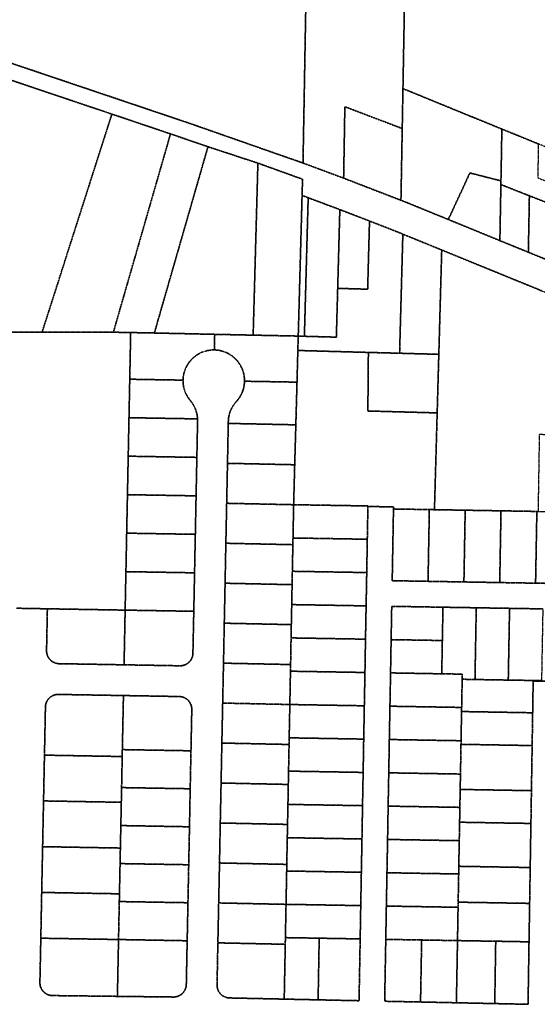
# Model space of a CAD drawing. Header units: feet. Extents: x 0 to 1411532, y 4 to 648360.
# Tile 31 of 69: x 1387050 to 1388061, y 445332 to 447254. Entities that reach past the tile are written whole.
import ezdxf

# ---------------------------------------------------------------- set-up
doc = ezdxf.new("R2010")
doc.units = ezdxf.units.FT
doc.header["$MEASUREMENT"] = 0
doc.linetypes.add('DASHED2', pattern=[0.375, 0.25, -0.125])
doc.layers.add('vanwert_121013_d_joined', color=247, linetype='DASHED2')

msp = doc.modelspace()

# ---------------------------------------------------------------- linework, layer by layer
at = {"layer": 'vanwert_121013_d_joined'}
for points in [[(1387603.2, 446974.1), (1387379, 447052.5), (1387017.5, 447174.4), (1386815.1, 447243.8), (1386310.9, 447418.8), (1386301.3, 447421.7), (1386318.5, 448380), (1386565.3, 448252.5), (1387032.4, 448011.2), (1387232.2, 447908.1), (1387616.3, 447709.2), (1387605.7, 447114.1), (1387603.2, 446974.1)], [(1387796.9, 447041.4), (1387684.9, 447084), (1387682.5, 446944.6), (1387603.2, 446974.1), (1387605.7, 447114.1), (1387616.3, 447709.2), (1387763, 447633.3), (1387807.1, 447610.3), (1387798.3, 447119.3), (1387796.9, 447041.4)], [(1387798.3, 447119.3), (1387807.1, 447610.3), (1387999.8, 447509.9), (1388192.8, 447409.3), (1388184.8, 446961.5), (1388062.6, 447011.4), (1387991.4, 447040.4), (1387798.3, 447119.3)], [(1387230.1, 447069.6), (1387221.3, 447042.1), (1387189.3, 446942.2), (1387093.9, 446644.1), (1386956.1, 446644.3), (1386964.4, 447129.1), (1386964.9, 447158.9), (1387230.1, 447069.6)], [(1387798.3, 447119.3), (1387991.4, 447040.4), (1387990.2, 446971.7), (1387989.6, 446939.3), (1387929, 446954.8), (1387886.8, 446863.9), (1387809, 446895.7), (1387794.4, 446901.4), (1387796.9, 447041.4), (1387798.3, 447119.3)], [(1387682.5, 446944.6), (1387684.9, 447084), (1387796.9, 447041.4), (1387794.4, 446901.4), (1387682.5, 446944.6)], [(1387230.1, 447069.6), (1387344.5, 447031), (1387336.6, 447003.4), (1387233, 446643.9), (1387093.9, 446644.1), (1387189.3, 446942.2), (1387221.3, 447042.1), (1387230.1, 447069.6)], [(1388062.6, 447011.4), (1388061.4, 446945.4), (1388183.6, 446895.5), (1388182.9, 446855.9), (1388045.1, 446910.2), (1387989.5, 446932), (1387989.6, 446939.3), (1387990.2, 446971.7), (1387991.4, 447040.4), (1388062.6, 447011.4)], [(1387417.7, 447005.9), (1387409.9, 446978.8), (1387313, 446642.4), (1387266.8, 446643.3), (1387233, 446643.9), (1387336.6, 447003.4), (1387344.5, 447031), (1387417.7, 447005.9)], [(1387515.1, 446973.9), (1387514.3, 446942.4), (1387505.9, 446638.2), (1387430.8, 446639.8), (1387313, 446642.4), (1387409.9, 446978.8), (1387417.7, 447005.9), (1387515.1, 446973.9)], [(1387514.3, 446942.4), (1387515.1, 446973.9), (1387602.3, 446942.5), (1387601.4, 446910.8), (1387593.9, 446636.4), (1387505.9, 446638.2), (1387514.3, 446942.4)], [(1387989.6, 446939.3), (1387989.5, 446932), (1387987.5, 446822.7), (1387886.8, 446863.9), (1387929, 446954.8), (1387989.6, 446939.3)], [(1388045.1, 446910.2), (1388043.1, 446800), (1387987.5, 446822.7), (1387989.5, 446932), (1388045.1, 446910.2)], [(1387605.9, 446636), (1387593.9, 446636.4), (1387601.4, 446910.8), (1387613.3, 446906.4), (1387605.9, 446636)], [(1387605.9, 446636), (1387613.3, 446906.4), (1387675.1, 446883.2), (1387670.9, 446729.5), (1387668.3, 446634.3), (1387605.9, 446636)], [(1388045.1, 446910.2), (1388182.9, 446855.9), (1388180.9, 446743.7), (1388043.1, 446800), (1388045.1, 446910.2)], [(1387670.9, 446729.5), (1387675.1, 446883.2), (1387733, 446861), (1387729.4, 446727.9), (1387670.9, 446729.5)], [(1387593.9, 446636.4), (1387605.9, 446636), (1387668.3, 446634.3), (1387670.9, 446729.5), (1387729.4, 446727.9), (1387733, 446861), (1387786.6, 446840), (1387798.1, 446835.3), (1387792.5, 446630.9), (1387791.8, 446602.9), (1387730.8, 446604.5), (1387593.1, 446608.3), (1387593.9, 446636.4)], [(1387869.1, 446628.9), (1387868.3, 446600.8), (1387791.8, 446602.9), (1387792.5, 446630.9), (1387798.1, 446835.3), (1387874, 446804.4), (1387869.1, 446628.9)], [(1387869.1, 446628.9), (1387874, 446804.4), (1387985.1, 446759), (1388068.9, 446724.9), (1388152.3, 446690.9), (1388151.2, 446621.2), (1388150.8, 446593), (1388149.8, 446481.9), (1388149.4, 446441.9), (1388064.4, 446444.2), (1388062, 446294.2), (1388059.7, 446294.2), (1387989.7, 446295.4), (1387919.8, 446296.6), (1387859.8, 446297.6), (1387865.1, 446486.5), (1387868.3, 446600.8), (1387869.1, 446628.9)], [(1387369, 446550.4), (1387265, 446552.2), (1387266.8, 446643.3), (1387313, 446642.4), (1387430.8, 446639.8), (1387430.2, 446609.4), (1387428.1, 446609.4), (1387426, 446609.3), (1387423.9, 446609.2), (1387421.8, 446608.9), (1387419.7, 446608.6), (1387417.7, 446608.3), (1387415.6, 446607.9), (1387413.6, 446607.4), (1387411.6, 446606.8), (1387409.6, 446606.1), (1387407.6, 446605.4), (1387405.6, 446604.6), (1387403.7, 446603.8), (1387401.8, 446602.9), (1387400, 446601.9), (1387398.2, 446600.8), (1387396.4, 446599.7), (1387394.6, 446598.6), (1387392.9, 446597.3), (1387391.3, 446596), (1387389.7, 446594.7), (1387388.1, 446593.3), (1387386.6, 446591.8), (1387385.2, 446590.3), (1387383.7, 446588.8), (1387382.4, 446587.2), (1387381.1, 446585.5), (1387379.9, 446583.8), (1387378.7, 446582.1), (1387377.6, 446580.3), (1387376.5, 446578.5), (1387375.5, 446576.6), (1387374.6, 446574.8), (1387373.8, 446572.8), (1387373, 446570.9), (1387372.3, 446568.9), (1387371.6, 446566.9), (1387371, 446564.9), (1387370.5, 446562.9), (1387370.1, 446560.8), (1387369.7, 446558.8), (1387369.4, 446556.7), (1387369.2, 446554.6), (1387369.1, 446552.5), (1387369, 446550.4)], [(1387430.8, 446639.8), (1387505.9, 446638.2), (1387593.9, 446636.4), (1387593.1, 446608.3), (1387591.5, 446546.5), (1387489, 446548.3), (1387489, 446550.4), (1387488.9, 446552.5), (1387488.8, 446554.6), (1387488.5, 446556.7), (1387488.3, 446558.7), (1387487.9, 446560.8), (1387487.5, 446562.8), (1387486.9, 446564.9), (1387486.4, 446566.9), (1387485.7, 446568.9), (1387485, 446570.8), (1387484.2, 446572.8), (1387483.4, 446574.7), (1387482.5, 446576.6), (1387481.5, 446578.4), (1387480.4, 446580.2), (1387479.3, 446582), (1387478.2, 446583.7), (1387476.9, 446585.4), (1387475.7, 446587.1), (1387474.3, 446588.7), (1387472.9, 446590.2), (1387471.5, 446591.7), (1387470, 446593.2), (1387468.4, 446594.6), (1387466.8, 446595.9), (1387465.2, 446597.2), (1387463.5, 446598.5), (1387461.7, 446599.6), (1387460, 446600.7), (1387458.2, 446601.8), (1387456.3, 446602.8), (1387454.4, 446603.7), (1387452.5, 446604.6), (1387450.6, 446605.3), (1387448.6, 446606.1), (1387446.7, 446606.7), (1387444.6, 446607.3), (1387442.6, 446607.8), (1387440.6, 446608.2), (1387438.5, 446608.6), (1387436.4, 446608.9), (1387434.4, 446609.1), (1387432.3, 446609.3), (1387430.2, 446609.4), (1387430.8, 446639.8)], [(1387779.8, 446299), (1387779.8, 446303), (1387729.9, 446303.9), (1387729.9, 446304.9), (1387584.9, 446307.3), (1387587, 446385.3), (1387589.2, 446463.2), (1387591.5, 446546.5), (1387593.1, 446608.3), (1387730.8, 446604.5), (1387729.8, 446490.2), (1387865.1, 446486.5), (1387859.8, 446297.6), (1387849.8, 446297.8), (1387779.8, 446299)], [(1387865.1, 446486.5), (1387729.8, 446490.2), (1387730.8, 446604.5), (1387791.8, 446602.9), (1387868.3, 446600.8), (1387865.1, 446486.5)], [(1387383.2, 446510.6), (1387384.5, 446509), (1387385.8, 446507.4), (1387387, 446505.7), (1387388.1, 446503.9), (1387389.2, 446502.2), (1387390.2, 446500.4), (1387391.1, 446498.6), (1387392, 446496.7), (1387392.8, 446494.8), (1387393.6, 446492.9), (1387394.3, 446490.9), (1387394.9, 446489), (1387395.5, 446487), (1387396, 446485), (1387396.4, 446483), (1387396.7, 446480.9), (1387397, 446478.9), (1387397.2, 446476.8), (1387397.3, 446474.8), (1387263.5, 446477.1), (1387265, 446552.2), (1387369, 446550.4), (1387369, 446548.4), (1387369.1, 446546.3), (1387369.2, 446544.2), (1387369.4, 446542.2), (1387369.7, 446540.2), (1387370, 446538.1), (1387370.5, 446536.1), (1387371, 446534.1), (1387371.5, 446532.1), (1387372.1, 446530.2), (1387372.8, 446528.2), (1387373.6, 446526.3), (1387374.4, 446524.4), (1387375.3, 446522.6), (1387376.2, 446520.8), (1387377.3, 446519), (1387378.3, 446517.2), (1387379.5, 446515.5), (1387380.7, 446513.8), (1387381.9, 446512.2), (1387383.2, 446510.6)], [(1387457.4, 446469.4), (1387457.5, 446471.5), (1387457.6, 446473.5), (1387457.8, 446475.6), (1387458.1, 446477.6), (1387458.5, 446479.7), (1387458.9, 446481.7), (1387459.4, 446483.7), (1387460, 446485.7), (1387460.6, 446487.6), (1387461.3, 446489.6), (1387462.1, 446491.5), (1387462.9, 446493.4), (1387463.8, 446495.2), (1387464.8, 446497.1), (1387465.8, 446498.9), (1387466.9, 446500.6), (1387468, 446502.3), (1387469.2, 446504), (1387470.5, 446505.7), (1387471.5, 446506.9), (1387471.8, 446507.2), (1387473.2, 446508.8), (1387474.6, 446510.3), (1387475.9, 446511.9), (1387477.1, 446513.6), (1387478.4, 446515.3), (1387479.5, 446517), (1387480.6, 446518.8), (1387481.6, 446520.6), (1387482.6, 446522.4), (1387483.5, 446524.3), (1387484.3, 446526.1), (1387485.1, 446528.1), (1387485.8, 446530), (1387486.4, 446532), (1387487, 446534), (1387487.5, 446536), (1387487.9, 446538), (1387488.3, 446540.1), (1387488.5, 446542.1), (1387488.8, 446544.2), (1387488.9, 446546.3), (1387489, 446548.3), (1387591.5, 446546.5), (1387589.2, 446463.2), (1387457.3, 446466), (1387457.4, 446469.4)], [(1387396, 446399.7), (1387262, 446402), (1387263.5, 446477.1), (1387397.3, 446474.8), (1387397.4, 446472.7), (1387397.4, 446470.6), (1387396, 446399.7)], [(1387455.8, 446388.1), (1387457.3, 446466), (1387589.2, 446463.2), (1387587, 446385.3), (1387455.8, 446388.1)], [(1387262, 446402), (1387396, 446399.7), (1387394.5, 446324.6), (1387260.5, 446326.9), (1387262, 446402)], [(1387584.9, 446307.3), (1387454.2, 446310.1), (1387455.8, 446388.1), (1387587, 446385.3), (1387584.9, 446307.3), (1387584.9, 446307.3)], [(1387260.5, 446326.9), (1387394.5, 446324.6), (1387393, 446249.5), (1387259, 446251.8), (1387260.5, 446326.9)], [(1387454.2, 446310.1), (1387584.9, 446307.3), (1387583.7, 446242.4), (1387583.4, 446229.3), (1387452.6, 446232.1), (1387454.2, 446310.1)], [(1387584.9, 446307.3), (1387729.9, 446304.9), (1387729.9, 446303.9), (1387728.7, 446239.9), (1387583.7, 446242.4), (1387584.9, 446307.3), (1387584.9, 446307.3)], [(1387779.8, 446299), (1387849.8, 446297.8), (1387847.3, 446157.8), (1387777.3, 446159), (1387779.8, 446299)], [(1387917.3, 446156.6), (1387847.3, 446157.8), (1387849.8, 446297.8), (1387859.8, 446297.6), (1387919.8, 446296.6), (1387917.3, 446156.6)], [(1387987.2, 446155.4), (1387917.3, 446156.6), (1387919.8, 446296.6), (1387989.7, 446295.4), (1387987.2, 446155.4)], [(1388057.2, 446154.2), (1387987.2, 446155.4), (1387989.7, 446295.4), (1388059.7, 446294.2), (1388057.2, 446154.2)], [(1388127.2, 446153), (1388057.2, 446154.2), (1388059.7, 446294.2), (1388062, 446294.2), (1388129.7, 446293), (1388127.2, 446153)], [(1387259, 446251.8), (1387393, 446249.5), (1387391.5, 446174.4), (1387257.5, 446176.7), (1387259, 446251.8)], [(1387582.4, 446177.4), (1387583.4, 446229.3), (1387583.7, 446242.4), (1387728.7, 446239.9), (1387727.6, 446174.9), (1387582.4, 446177.4)], [(1387452.6, 446232.1), (1387583.4, 446229.3), (1387582.4, 446177.4), (1387581.9, 446151.3), (1387451.1, 446154.1), (1387452.6, 446232.1)], [(1387257.5, 446176.7), (1387391.5, 446174.4), (1387390, 446099.3), (1387256, 446101.6), (1387257.5, 446176.7)], [(1387581.2, 446112.4), (1387581.9, 446151.3), (1387582.4, 446177.4), (1387727.6, 446174.9), (1387726.4, 446109.9), (1387581.2, 446112.4)], [(1387451.1, 446154.1), (1387581.9, 446151.3), (1387581.2, 446112.4), (1387580.4, 446073.3), (1387449.5, 446076.1), (1387451.1, 446154.1)], [(1387253.9, 445994.9), (1387127.2, 445997.1), (1387126.3, 445997.1), (1387125.4, 445997.2), (1387124.5, 445997.3), (1387123.7, 445997.4), (1387122.8, 445997.5), (1387122, 445997.7), (1387121.1, 445997.9), (1387120.3, 445998.2), (1387119.4, 445998.5), (1387118.6, 445998.8), (1387117.8, 445999.1), (1387117, 445999.4), (1387116.2, 445999.8), (1387115.4, 446000.2), (1387114.7, 446000.7), (1387114, 446001.1), (1387113.2, 446001.6), (1387112.5, 446002.1), (1387111.8, 446002.7), (1387111.2, 446003.2), (1387110.5, 446003.8), (1387109.9, 446004.4), (1387109.3, 446005.1), (1387108.7, 446005.7), (1387108.1, 446006.4), (1387107.6, 446007.1), (1387107.1, 446007.8), (1387106.6, 446008.5), (1387106.1, 446009.2), (1387105.7, 446010), (1387105.3, 446010.8), (1387104.9, 446011.6), (1387104.6, 446012.4), (1387104.2, 446013.2), (1387103.9, 446014), (1387103.7, 446014.8), (1387103.4, 446015.7), (1387103.2, 446016.5), (1387103, 446017.4), (1387102.9, 446018.2), (1387102.8, 446019.1), (1387102.7, 446020), (1387102.6, 446020.8), (1387102.6, 446021.7), (1387102.6, 446022.6), (1387104.2, 446104.2), (1387256, 446101.6), (1387253.9, 445994.9)], [(1387256, 446101.6), (1387390, 446099.3), (1387388.3, 446017.5), (1387388.3, 446016.6), (1387388.2, 446015.8), (1387388.1, 446014.9), (1387388, 446014), (1387387.9, 446013.2), (1387387.7, 446012.3), (1387387.5, 446011.5), (1387387.2, 446010.6), (1387387, 446009.8), (1387386.7, 446009), (1387386.3, 446008.2), (1387386, 446007.4), (1387385.6, 446006.6), (1387385.2, 446005.8), (1387384.7, 446005.1), (1387384.3, 446004.3), (1387383.8, 446003.6), (1387383.3, 446002.9), (1387382.7, 446002.2), (1387382.2, 446001.6), (1387381.6, 446000.9), (1387381, 446000.3), (1387380.4, 445999.7), (1387379.7, 445999.1), (1387379.1, 445998.6), (1387378.4, 445998), (1387377.7, 445997.5), (1387376.9, 445997), (1387376.2, 445996.6), (1387375.4, 445996.1), (1387374.7, 445995.7), (1387373.9, 445995.3), (1387373.1, 445995), (1387372.3, 445994.7), (1387371.5, 445994.4), (1387370.6, 445994.1), (1387369.8, 445993.8), (1387369, 445993.6), (1387368.1, 445993.5), (1387367.2, 445993.3), (1387366.4, 445993.2), (1387365.5, 445993.1), (1387364.6, 445993), (1387363.8, 445993), (1387362.9, 445993), (1387253.9, 445994.9), (1387256, 446101.6)], [(1387579.9, 446047.4), (1387580.4, 446073.3), (1387581.2, 446112.4), (1387726.4, 446109.9), (1387725.2, 446044.9), (1387579.9, 446047.4)], [(1387775.2, 446044), (1387776.4, 446109), (1387876.4, 446107.3), (1387875.2, 446042.3), (1387775.2, 446044)], [(1387913.9, 445966.7), (1387914, 445976.7), (1387874, 445977.3), (1387875.2, 446042.3), (1387876.4, 446107.3), (1387941.4, 446106.2), (1387938.9, 445966.2), (1387913.9, 445966.7)], [(1388006.4, 446105.1), (1388003.9, 445965.1), (1387938.9, 445966.2), (1387941.4, 446106.2), (1388006.4, 446105.1)], [(1388003.9, 445965.1), (1388006.4, 446105.1), (1388071.3, 446104), (1388068.8, 445964), (1388052.5, 445964.3), (1388003.9, 445965.1)], [(1387449.5, 446076.1), (1387580.4, 446073.3), (1387579.9, 446047.4), (1387579, 445995.4), (1387448, 445998.1), (1387449.5, 446076.1)], [(1387578.7, 445982.4), (1387579, 445995.4), (1387579.9, 446047.4), (1387725.2, 446044.9), (1387724.1, 445979.9), (1387578.7, 445982.4)], [(1387775.2, 446044), (1387875.2, 446042.3), (1387874, 445977.3), (1387774.1, 445979.1), (1387775.2, 446044)], [(1387448, 445998.1), (1387579, 445995.4), (1387578.7, 445982.4), (1387577.5, 445917.4), (1387577.5, 445917.4), (1387446.4, 445920.2), (1387448, 445998.1)], [(1387578.7, 445982.4), (1387724.1, 445979.9), (1387722.9, 445914.9), (1387577.5, 445917.4), (1387578.7, 445982.4)], [(1387774.1, 445979.1), (1387874, 445977.3), (1387914, 445976.7), (1387913.9, 445966.7), (1387912.9, 445911.7), (1387772.9, 445914.1), (1387774.1, 445979.1)], [(1388052.5, 445964.3), (1388052.5, 445963.3), (1388051.5, 445901.3), (1387912.7, 445903.7), (1387912.9, 445911.7), (1387913.9, 445966.7), (1387938.9, 445966.2), (1388003.9, 445965.1), (1388052.5, 445964.3)], [(1388102.5, 445963.4), (1388102.5, 445962.4), (1388052.5, 445963.3), (1388052.5, 445964.3), (1388068.8, 445964), (1388102.5, 445963.4)], [(1387089.6, 445374.9), (1387089.6, 445374.1), (1387089.7, 445373.2), (1387089.7, 445372.3), (1387089.8, 445371.5), (1387089.9, 445370.6), (1387090.1, 445369.8), (1387090.2, 445369), (1387090.4, 445368.1), (1387090.7, 445367.3), (1387090.9, 445366.5), (1387091.2, 445365.7), (1387091.5, 445364.9), (1387091.9, 445364.1), (1387092.2, 445363.3), (1387092.6, 445362.5), (1387093, 445361.8), (1387093.5, 445361.1), (1387094, 445360.3), (1387094.5, 445359.6), (1387095, 445359), (1387095.5, 445358.3), (1387096.1, 445357.6), (1387096.7, 445357), (1387097.3, 445356.4), (1387097.9, 445355.8), (1387098.5, 445355.3), (1387099.2, 445354.7), (1387099.9, 445354.2), (1387100.6, 445353.7), (1387101.3, 445353.2), (1387102.1, 445352.8), (1387102.8, 445352.4), (1387103.6, 445352), (1387104.3, 445351.6), (1387105.1, 445351.3), (1387105.9, 445351), (1387106.7, 445350.7), (1387107.6, 445350.4), (1387108.4, 445350.2), (1387109.2, 445350), (1387110.1, 445349.8), (1387110.9, 445349.7), (1387111.8, 445349.6), (1387112.6, 445349.5), (1387113.5, 445349.4), (1387114.3, 445349.4), (1387240.9, 445347.9), (1387350.1, 445346.6), (1387351, 445346.6), (1387351.8, 445346.7), (1387352.7, 445346.7), (1387353.6, 445346.8), (1387354.4, 445346.9), (1387355.3, 445347.1), (1387356.1, 445347.3), (1387357, 445347.5), (1387357.8, 445347.7), (1387358.6, 445348), (1387359.4, 445348.3), (1387360.2, 445348.6), (1387361, 445349), (1387361.8, 445349.4), (1387362.6, 445349.8), (1387363.3, 445350.2), (1387364.1, 445350.7), (1387364.8, 445351.2), (1387365.5, 445351.7), (1387366.2, 445352.2), (1387366.8, 445352.8), (1387367.5, 445353.4), (1387368.1, 445354), (1387368.7, 445354.6), (1387369.3, 445355.2), (1387369.8, 445355.9), (1387370.4, 445356.6), (1387370.9, 445357.3), (1387371.4, 445358), (1387371.8, 445358.7), (1387372.3, 445359.5), (1387372.7, 445360.3), (1387373.1, 445361), (1387373.4, 445361.8), (1387373.7, 445362.6), (1387374, 445363.5), (1387374.3, 445364.3), (1387374.5, 445365.1), (1387374.8, 445366), (1387374.9, 445366.8), (1387375.1, 445367.7), (1387375.2, 445368.5), (1387375.3, 445369.4), (1387375.4, 445370.2), (1387375.4, 445371.1), (1387377.1, 445456.4), (1387378.6, 445530.6), (1387380.1, 445604.7), (1387381.6, 445678.8), (1387383, 445753), (1387384.5, 445827.1), (1387386.1, 445907.5), (1387386.1, 445908.4), (1387386.1, 445909.3), (1387386, 445910.1), (1387386, 445911), (1387385.8, 445911.9), (1387385.7, 445912.7), (1387385.5, 445913.6), (1387385.3, 445914.4), (1387385.1, 445915.3), (1387384.8, 445916.1), (1387384.5, 445916.9), (1387384.2, 445917.7), (1387383.8, 445918.5), (1387383.4, 445919.3), (1387383, 445920.1), (1387382.6, 445920.9), (1387382.1, 445921.6), (1387381.6, 445922.3), (1387381.1, 445923), (1387380.6, 445923.7), (1387380, 445924.4), (1387379.4, 445925), (1387378.8, 445925.7), (1387378.2, 445926.3), (1387377.6, 445926.9), (1387376.9, 445927.4), (1387376.2, 445928), (1387375.5, 445928.5), (1387374.8, 445929), (1387374, 445929.4), (1387373.3, 445929.9), (1387372.5, 445930.3), (1387371.7, 445930.7), (1387370.9, 445931), (1387370.1, 445931.4), (1387369.3, 445931.7), (1387368.5, 445931.9), (1387367.6, 445932.2), (1387366.8, 445932.4), (1387365.9, 445932.6), (1387365.1, 445932.7), (1387364.2, 445932.8), (1387363.3, 445932.9), (1387362.4, 445933), (1387361.6, 445933), (1387252.7, 445934.9), (1387125.8, 445937.1), (1387124.9, 445937.1), (1387124.1, 445937.1), (1387123.2, 445937), (1387122.3, 445936.9), (1387121.5, 445936.8), (1387120.6, 445936.7), (1387119.8, 445936.5), (1387118.9, 445936.3), (1387118.1, 445936), (1387117.3, 445935.8), (1387116.4, 445935.5), (1387115.6, 445935.1), (1387114.8, 445934.8), (1387114.1, 445934.4), (1387113.3, 445934), (1387112.5, 445933.5), (1387111.8, 445933.1), (1387111.1, 445932.6), (1387110.4, 445932.1), (1387109.7, 445931.6), (1387109, 445931), (1387108.4, 445930.4), (1387107.7, 445929.8), (1387107.1, 445929.2), (1387106.5, 445928.5), (1387106, 445927.9), (1387105.4, 445927.2), (1387104.9, 445926.5), (1387104.4, 445925.8), (1387104, 445925), (1387103.5, 445924.3), (1387103.1, 445923.5), (1387102.7, 445922.7), (1387102.4, 445921.9), (1387102.1, 445921.1), (1387101.8, 445920.3), (1387101.5, 445919.5), (1387101.3, 445918.6), (1387101, 445917.8), (1387100.9, 445916.9), (1387100.7, 445916.1), (1387100.6, 445915.2), (1387100.5, 445914.3), (1387100.4, 445913.5), (1387100.4, 445912.6), (1387098.5, 445818.6), (1387096.7, 445729.3), (1387094.9, 445640), (1387093.1, 445550.7), (1387091.4, 445461.4), (1387089.6, 445374.9)], [(1387250.5, 445829.4), (1387250.3, 445815.9), (1387098.5, 445818.6), (1387100.4, 445912.6), (1387100.4, 445913.5), (1387100.5, 445914.3), (1387100.6, 445915.2), (1387100.7, 445916.1), (1387100.9, 445916.9), (1387101, 445917.8), (1387101.3, 445918.6), (1387101.5, 445919.5), (1387101.8, 445920.3), (1387102.1, 445921.1), (1387102.4, 445921.9), (1387102.7, 445922.7), (1387103.1, 445923.5), (1387103.5, 445924.3), (1387104, 445925), (1387104.4, 445925.8), (1387104.9, 445926.5), (1387105.4, 445927.2), (1387106, 445927.9), (1387106.5, 445928.5), (1387107.1, 445929.2), (1387107.7, 445929.8), (1387108.4, 445930.4), (1387109, 445931), (1387109.7, 445931.6), (1387110.4, 445932.1), (1387111.1, 445932.6), (1387111.8, 445933.1), (1387112.5, 445933.5), (1387113.3, 445934), (1387114.1, 445934.4), (1387114.8, 445934.8), (1387115.6, 445935.1), (1387116.4, 445935.5), (1387117.3, 445935.8), (1387118.1, 445936), (1387118.9, 445936.3), (1387119.8, 445936.5), (1387120.6, 445936.7), (1387121.5, 445936.8), (1387122.3, 445936.9), (1387123.2, 445937), (1387124.1, 445937.1), (1387124.9, 445937.1), (1387125.8, 445937.1), (1387252.7, 445934.9), (1387250.5, 445829.4)], [(1387250.5, 445829.4), (1387252.7, 445934.9), (1387361.6, 445933), (1387362.4, 445933), (1387363.3, 445932.9), (1387364.2, 445932.8), (1387365.1, 445932.7), (1387365.9, 445932.6), (1387366.8, 445932.4), (1387367.6, 445932.2), (1387368.5, 445931.9), (1387369.3, 445931.7), (1387370.1, 445931.4), (1387370.9, 445931), (1387371.7, 445930.7), (1387372.5, 445930.3), (1387373.3, 445929.9), (1387374, 445929.4), (1387374.8, 445929), (1387375.5, 445928.5), (1387376.2, 445928), (1387376.9, 445927.4), (1387377.6, 445926.9), (1387378.2, 445926.3), (1387378.8, 445925.7), (1387379.4, 445925), (1387380, 445924.4), (1387380.6, 445923.7), (1387381.1, 445923), (1387381.6, 445922.3), (1387382.1, 445921.6), (1387382.6, 445920.9), (1387383, 445920.1), (1387383.4, 445919.3), (1387383.8, 445918.5), (1387384.2, 445917.7), (1387384.5, 445916.9), (1387384.8, 445916.1), (1387385.1, 445915.3), (1387385.3, 445914.4), (1387385.5, 445913.6), (1387385.7, 445912.7), (1387385.8, 445911.9), (1387386, 445911), (1387386, 445910.1), (1387386.1, 445909.3), (1387386.1, 445908.4), (1387386.1, 445907.5), (1387384.5, 445827.1), (1387250.5, 445829.4)], [(1387446.4, 445920.2), (1387577.5, 445917.4), (1387576.2, 445852.4), (1387576, 445839.4), (1387444.8, 445842.2), (1387446.4, 445920.2)], [(1387576.2, 445852.4), (1387577.5, 445917.4), (1387577.5, 445917.4), (1387722.9, 445914.9), (1387721.7, 445849.9), (1387576.2, 445852.4)], [(1387772.9, 445914.1), (1387912.9, 445911.7), (1387912.7, 445903.7), (1387911.7, 445846.7), (1387771.7, 445849.1), (1387772.9, 445914.1)], [(1388050.5, 445837.3), (1387911.6, 445839.7), (1387911.7, 445846.7), (1387912.7, 445903.7), (1388051.5, 445901.3), (1388050.5, 445837.3)], [(1387575, 445787.4), (1387576, 445839.4), (1387576.2, 445852.4), (1387721.7, 445849.9), (1387720.6, 445784.9), (1387575, 445787.4)], [(1387771.7, 445849.1), (1387911.7, 445846.7), (1387911.6, 445839.7), (1387910.6, 445781.7), (1387770.6, 445784.1), (1387771.7, 445849.1)], [(1387444.8, 445842.2), (1387576, 445839.4), (1387575, 445787.4), (1387574.5, 445761.4), (1387443.3, 445764.2), (1387444.8, 445842.2)], [(1388049.1, 445749.3), (1387910, 445751.7), (1387910.6, 445781.7), (1387911.6, 445839.7), (1388050.5, 445837.3), (1388049.1, 445749.3)], [(1387250.3, 445815.9), (1387249.1, 445755.3), (1387248.5, 445726.6), (1387096.7, 445729.3), (1387098.5, 445818.6), (1387250.3, 445815.9)], [(1387249.1, 445755.3), (1387250.3, 445815.9), (1387250.5, 445829.4), (1387384.5, 445827.1), (1387383, 445753), (1387249.1, 445755.3)], [(1387573.8, 445722.5), (1387574.5, 445761.4), (1387575, 445787.4), (1387720.6, 445784.9), (1387719.4, 445720), (1387573.8, 445722.5)], [(1387770.6, 445784.1), (1387910.6, 445781.7), (1387910, 445751.7), (1387909.4, 445716.7), (1387769.4, 445719.1), (1387770.6, 445784.1)], [(1387381.6, 445678.8), (1387247.6, 445681.2), (1387248.5, 445726.6), (1387249.1, 445755.3), (1387383, 445753), (1387381.6, 445678.8)], [(1387443.3, 445764.2), (1387574.5, 445761.4), (1387573.8, 445722.5), (1387573, 445683.4), (1387441.7, 445686.2), (1387443.3, 445764.2)], [(1388048.1, 445685.3), (1387908.9, 445687.7), (1387909.4, 445716.7), (1387910, 445751.7), (1388049.1, 445749.3), (1388048.1, 445685.3)], [(1387096.7, 445729.3), (1387248.5, 445726.6), (1387247.6, 445681.2), (1387246.7, 445637.3), (1387094.9, 445640), (1387096.7, 445729.3)], [(1387572.5, 445657.5), (1387573, 445683.4), (1387573.8, 445722.5), (1387719.4, 445720), (1387718.3, 445655), (1387572.5, 445657.5)], [(1387769.4, 445719.1), (1387909.4, 445716.7), (1387908.9, 445687.7), (1387908.7, 445676.7), (1387908.2, 445651.7), (1387768.3, 445654.1), (1387769.4, 445719.1)], [(1387380.1, 445604.7), (1387246.1, 445607), (1387246.7, 445637.3), (1387247.6, 445681.2), (1387381.6, 445678.8), (1387380.1, 445604.7)], [(1387441.7, 445686.2), (1387573, 445683.4), (1387572.5, 445657.5), (1387571.5, 445605.4), (1387440.2, 445608.2), (1387441.7, 445686.2)], [(1388046.7, 445599.3), (1387907.3, 445601.7), (1387908.2, 445651.7), (1387908.7, 445676.7), (1387908.9, 445687.7), (1388048.1, 445685.3), (1388047.9, 445674.3), (1388046.7, 445599.3)], [(1387571.3, 445592.5), (1387571.5, 445605.4), (1387572.5, 445657.5), (1387718.3, 445655), (1387717.1, 445590), (1387571.3, 445592.5)], [(1387094.9, 445640), (1387246.7, 445637.3), (1387246.1, 445607), (1387244.9, 445548), (1387093.1, 445550.7), (1387094.9, 445640)], [(1387768.3, 445654.1), (1387908.2, 445651.7), (1387907.3, 445601.7), (1387907.1, 445586.7), (1387767.1, 445589.1), (1387768.3, 445654.1)], [(1387378.6, 445530.6), (1387244.6, 445532.9), (1387244.9, 445548), (1387246.1, 445607), (1387380.1, 445604.7), (1387378.6, 445530.6)], [(1387440.2, 445608.2), (1387571.5, 445605.4), (1387571.3, 445592.5), (1387570.1, 445527.5), (1387570.1, 445527.4), (1387438.6, 445530.2), (1387440.2, 445608.2)], [(1388045.6, 445529.3), (1387906.1, 445531.7), (1387907.1, 445586.7), (1387907.3, 445601.7), (1388046.7, 445599.3), (1388045.6, 445529.3)], [(1387571.3, 445592.5), (1387717.1, 445590), (1387715.9, 445525), (1387570.1, 445527.5), (1387571.3, 445592.5)], [(1387767.1, 445589.1), (1387907.1, 445586.7), (1387906.1, 445531.7), (1387905.9, 445521.7), (1387765.9, 445524.1), (1387767.1, 445589.1)], [(1387093.1, 445550.7), (1387244.9, 445548), (1387244.6, 445532.9), (1387243.1, 445458.8), (1387091.4, 445461.4), (1387093.1, 445550.7)], [(1387377.1, 445456.4), (1387243.1, 445458.8), (1387244.6, 445532.9), (1387378.6, 445530.6), (1387377.1, 445456.4)], [(1387438.6, 445530.2), (1387570.1, 445527.4), (1387568.8, 445462.5), (1387568.6, 445449.5), (1387437, 445452.3), (1387438.6, 445530.2)], [(1387634.8, 445461.4), (1387568.8, 445462.5), (1387570.1, 445527.4), (1387570.1, 445527.5), (1387715.9, 445525), (1387714.8, 445460), (1387634.8, 445461.4)], [(1387765.9, 445524.1), (1387905.9, 445521.7), (1387904.8, 445456.7), (1387834.8, 445457.9), (1387764.8, 445459.1), (1387765.9, 445524.1)], [(1388044.4, 445454.3), (1387979.4, 445455.5), (1387969.4, 445455.6), (1387904.8, 445456.7), (1387905.9, 445521.7), (1387906.1, 445531.7), (1388045.6, 445529.3), (1388044.4, 445454.3)], [(1387091.4, 445461.4), (1387243.1, 445458.8), (1387240.9, 445347.9), (1387114.3, 445349.4), (1387113.5, 445349.4), (1387112.6, 445349.5), (1387111.8, 445349.6), (1387110.9, 445349.7), (1387110.1, 445349.8), (1387109.2, 445350), (1387108.4, 445350.2), (1387107.6, 445350.4), (1387106.7, 445350.7), (1387105.9, 445351), (1387105.1, 445351.3), (1387104.3, 445351.6), (1387103.6, 445352), (1387102.8, 445352.4), (1387102.1, 445352.8), (1387101.3, 445353.2), (1387100.6, 445353.7), (1387099.9, 445354.2), (1387099.2, 445354.7), (1387098.5, 445355.3), (1387097.9, 445355.8), (1387097.3, 445356.4), (1387096.7, 445357), (1387096.1, 445357.6), (1387095.5, 445358.3), (1387095, 445359), (1387094.5, 445359.6), (1387094, 445360.3), (1387093.5, 445361.1), (1387093, 445361.8), (1387092.6, 445362.5), (1387092.2, 445363.3), (1387091.9, 445364.1), (1387091.5, 445364.9), (1387091.2, 445365.7), (1387090.9, 445366.5), (1387090.7, 445367.3), (1387090.4, 445368.1), (1387090.2, 445369), (1387090.1, 445369.8), (1387089.9, 445370.6), (1387089.8, 445371.5), (1387089.7, 445372.3), (1387089.7, 445373.2), (1387089.6, 445374.1), (1387089.6, 445374.9), (1387091.4, 445461.4)], [(1387375.4, 445371.1), (1387375.4, 445370.2), (1387375.3, 445369.4), (1387375.2, 445368.5), (1387375.1, 445367.7), (1387374.9, 445366.8), (1387374.8, 445366), (1387374.5, 445365.1), (1387374.3, 445364.3), (1387374, 445363.5), (1387373.7, 445362.6), (1387373.4, 445361.8), (1387373.1, 445361), (1387372.7, 445360.3), (1387372.3, 445359.5), (1387371.8, 445358.7), (1387371.4, 445358), (1387370.9, 445357.3), (1387370.4, 445356.6), (1387369.8, 445355.9), (1387369.3, 445355.2), (1387368.7, 445354.6), (1387368.1, 445354), (1387367.5, 445353.4), (1387366.8, 445352.8), (1387366.2, 445352.2), (1387365.5, 445351.7), (1387364.8, 445351.2), (1387364.1, 445350.7), (1387363.3, 445350.2), (1387362.6, 445349.8), (1387361.8, 445349.4), (1387361, 445349), (1387360.2, 445348.6), (1387359.4, 445348.3), (1387358.6, 445348), (1387357.8, 445347.7), (1387357, 445347.5), (1387356.1, 445347.3), (1387355.3, 445347.1), (1387354.4, 445346.9), (1387353.6, 445346.8), (1387352.7, 445346.7), (1387351.8, 445346.7), (1387351, 445346.6), (1387350.1, 445346.6), (1387240.9, 445347.9), (1387243.1, 445458.8), (1387377.1, 445456.4), (1387375.4, 445371.1)], [(1387437, 445452.3), (1387568.6, 445449.5), (1387566.5, 445342.5), (1387459.9, 445344.8), (1387459, 445344.8), (1387458.1, 445344.9), (1387457.2, 445345), (1387456.4, 445345.1), (1387455.5, 445345.3), (1387454.7, 445345.5), (1387453.8, 445345.7), (1387453, 445345.9), (1387452.2, 445346.2), (1387451.3, 445346.5), (1387450.5, 445346.8), (1387449.7, 445347.2), (1387449, 445347.6), (1387448.2, 445348), (1387447.4, 445348.4), (1387446.7, 445348.9), (1387446, 445349.4), (1387445.3, 445349.9), (1387444.6, 445350.4), (1387443.9, 445351), (1387443.3, 445351.6), (1387442.7, 445352.2), (1387442.1, 445352.8), (1387441.5, 445353.4), (1387440.9, 445354.1), (1387440.4, 445354.8), (1387439.9, 445355.5), (1387439.4, 445356.2), (1387438.9, 445357), (1387438.5, 445357.7), (1387438.1, 445358.5), (1387437.7, 445359.3), (1387437.3, 445360.1), (1387437, 445360.9), (1387436.7, 445361.7), (1387436.5, 445362.5), (1387436.2, 445363.4), (1387436, 445364.2), (1387435.8, 445365.1), (1387435.7, 445365.9), (1387435.6, 445366.8), (1387435.5, 445367.7), (1387435.4, 445368.5), (1387435.4, 445369.4), (1387435.4, 445370.3), (1387437, 445452.3)], [(1387632.7, 445341.1), (1387566.5, 445342.5), (1387568.6, 445449.5), (1387568.8, 445462.5), (1387634.8, 445461.4), (1387632.7, 445341.1)], [(1387634.8, 445461.4), (1387714.8, 445460), (1387712.6, 445339.4), (1387632.7, 445341.1), (1387634.8, 445461.4)], [(1387764.8, 445459.1), (1387834.8, 445457.9), (1387832.6, 445336.9), (1387762.6, 445338.3), (1387764.8, 445459.1)], [(1387904.8, 445456.7), (1387902.6, 445335.4), (1387832.6, 445336.9), (1387834.8, 445457.9), (1387904.8, 445456.7)], [(1387902.6, 445335.4), (1387904.8, 445456.7), (1387969.4, 445455.6), (1387979.4, 445455.5), (1387977.5, 445333.8), (1387967.5, 445334), (1387902.6, 445335.4)], [(1388044.4, 445454.3), (1388042.5, 445332.4), (1387977.5, 445333.8), (1387979.4, 445455.5), (1388044.4, 445454.3)]]:
    msp.add_lwpolyline(points, close=True, dxfattribs=at)
for points in [[(1387017.5, 447174.4), (1387379, 447052.5), (1387603.2, 446974.1), (1387682.5, 446944.6), (1387794.4, 446901.4), (1387809, 446895.7), (1387886.8, 446863.9), (1387987.5, 446822.7), (1388043.1, 446800), (1388180.9, 446743.7), (1388182.9, 446855.9), (1388183.6, 446895.5), (1388184.8, 446961.5), (1388192.8, 447409.3)], [(1388068.9, 446724.9), (1387985.1, 446759), (1387874, 446804.4), (1387798.1, 446835.3), (1387786.6, 446840), (1387733, 446861), (1387675.1, 446883.2), (1387613.3, 446906.4), (1387601.4, 446910.8), (1387602.3, 446942.5), (1387515.1, 446973.9), (1387417.7, 447005.9), (1387344.5, 447031), (1387230.1, 447069.6), (1386964.9, 447158.9)], [(1386956.1, 446644.3), (1387093.9, 446644.1), (1387233, 446643.9), (1387266.8, 446643.3), (1387265, 446552.2), (1387263.5, 446477.1), (1387262, 446402), (1387260.5, 446326.9), (1387259, 446251.8), (1387257.5, 446176.7), (1387256, 446101.6), (1387104.2, 446104.2), (1387044.2, 446105.3)], [(1387044.2, 446105.3), (1387104.2, 446104.2), (1387102.6, 446022.6), (1387102.6, 446021.7), (1387102.6, 446020.8), (1387102.7, 446020), (1387102.8, 446019.1), (1387102.9, 446018.2), (1387103, 446017.4), (1387103.2, 446016.5), (1387103.4, 446015.7), (1387103.7, 446014.8), (1387103.9, 446014), (1387104.2, 446013.2), (1387104.6, 446012.4), (1387104.9, 446011.6), (1387105.3, 446010.8), (1387105.7, 446010), (1387106.1, 446009.2), (1387106.6, 446008.5), (1387107.1, 446007.8), (1387107.6, 446007.1), (1387108.1, 446006.4), (1387108.7, 446005.7), (1387109.3, 446005.1), (1387109.9, 446004.4), (1387110.5, 446003.8), (1387111.2, 446003.2), (1387111.8, 446002.7), (1387112.5, 446002.1), (1387113.2, 446001.6), (1387114, 446001.1), (1387114.7, 446000.7), (1387115.4, 446000.2), (1387116.2, 445999.8), (1387117, 445999.4), (1387117.8, 445999.1), (1387118.6, 445998.8), (1387119.4, 445998.5), (1387120.3, 445998.2), (1387121.1, 445997.9), (1387122, 445997.7), (1387122.8, 445997.5), (1387123.7, 445997.4), (1387124.5, 445997.3), (1387125.4, 445997.2), (1387126.3, 445997.1), (1387127.2, 445997.1), (1387253.9, 445994.9), (1387362.9, 445993), (1387363.8, 445993), (1387364.6, 445993), (1387365.5, 445993.1), (1387366.4, 445993.2), (1387367.2, 445993.3), (1387368.1, 445993.5), (1387369, 445993.6), (1387369.8, 445993.8), (1387370.6, 445994.1), (1387371.5, 445994.4), (1387372.3, 445994.7), (1387373.1, 445995), (1387373.9, 445995.3), (1387374.7, 445995.7), (1387375.4, 445996.1), (1387376.2, 445996.6), (1387376.9, 445997), (1387377.7, 445997.5), (1387378.4, 445998), (1387379.1, 445998.6), (1387379.7, 445999.1), (1387380.4, 445999.7), (1387381, 446000.3), (1387381.6, 446000.9), (1387382.2, 446001.6), (1387382.7, 446002.2), (1387383.3, 446002.9), (1387383.8, 446003.6), (1387384.3, 446004.3), (1387384.7, 446005.1), (1387385.2, 446005.8), (1387385.6, 446006.6), (1387386, 446007.4), (1387386.3, 446008.2), (1387386.7, 446009), (1387387, 446009.8), (1387387.2, 446010.6), (1387387.5, 446011.5), (1387387.7, 446012.3), (1387387.9, 446013.2), (1387388, 446014), (1387388.1, 446014.9), (1387388.2, 446015.8), (1387388.3, 446016.6), (1387388.3, 446017.5), (1387390, 446099.3), (1387391.5, 446174.4), (1387393, 446249.5), (1387394.5, 446324.6), (1387396, 446399.7), (1387397.4, 446470.6), (1387397.4, 446472.7), (1387397.3, 446474.8), (1387397.2, 446476.8), (1387397, 446478.9), (1387396.7, 446480.9), (1387396.4, 446483), (1387396, 446485), (1387395.5, 446487), (1387394.9, 446489), (1387394.3, 446490.9), (1387393.6, 446492.9), (1387392.8, 446494.8), (1387392, 446496.7), (1387391.1, 446498.6), (1387390.2, 446500.4), (1387389.2, 446502.2), (1387388.1, 446503.9), (1387387, 446505.7), (1387385.8, 446507.4), (1387384.5, 446509), (1387383.2, 446510.6), (1387381.9, 446512.2), (1387380.7, 446513.8), (1387379.5, 446515.5), (1387378.3, 446517.2), (1387377.3, 446519), (1387376.2, 446520.8), (1387375.3, 446522.6), (1387374.4, 446524.4), (1387373.6, 446526.3), (1387372.8, 446528.2), (1387372.1, 446530.2), (1387371.5, 446532.1), (1387371, 446534.1), (1387370.5, 446536.1), (1387370, 446538.1), (1387369.7, 446540.2), (1387369.4, 446542.2), (1387369.2, 446544.2), (1387369.1, 446546.3), (1387369, 446548.4), (1387369, 446550.4), (1387369.1, 446552.5), (1387369.2, 446554.6), (1387369.4, 446556.7), (1387369.7, 446558.8), (1387370.1, 446560.8), (1387370.5, 446562.9), (1387371, 446564.9), (1387371.6, 446566.9), (1387372.3, 446568.9), (1387373, 446570.9), (1387373.8, 446572.8), (1387374.6, 446574.8), (1387375.5, 446576.6), (1387376.5, 446578.5), (1387377.6, 446580.3), (1387378.7, 446582.1), (1387379.9, 446583.8), (1387381.1, 446585.5), (1387382.4, 446587.2), (1387383.7, 446588.8), (1387385.2, 446590.3), (1387386.6, 446591.8), (1387388.1, 446593.3), (1387389.7, 446594.7), (1387391.3, 446596), (1387392.9, 446597.3), (1387394.6, 446598.6), (1387396.4, 446599.7), (1387398.2, 446600.8), (1387400, 446601.9), (1387401.8, 446602.9), (1387403.7, 446603.8), (1387405.6, 446604.6), (1387407.6, 446605.4), (1387409.6, 446606.1), (1387411.6, 446606.8), (1387413.6, 446607.4), (1387415.6, 446607.9), (1387417.7, 446608.3), (1387419.7, 446608.6), (1387421.8, 446608.9), (1387423.9, 446609.2), (1387426, 446609.3), (1387428.1, 446609.4), (1387430.2, 446609.4), (1387432.3, 446609.3), (1387434.4, 446609.1), (1387436.4, 446608.9), (1387438.5, 446608.6), (1387440.6, 446608.2), (1387442.6, 446607.8), (1387444.6, 446607.3), (1387446.7, 446606.7), (1387448.6, 446606.1), (1387450.6, 446605.3), (1387452.5, 446604.6), (1387454.4, 446603.7), (1387456.3, 446602.8), (1387458.2, 446601.8), (1387460, 446600.7), (1387461.7, 446599.6), (1387463.5, 446598.5), (1387465.2, 446597.2), (1387466.8, 446595.9), (1387468.4, 446594.6), (1387470, 446593.2), (1387471.5, 446591.7), (1387472.9, 446590.2), (1387474.3, 446588.7), (1387475.7, 446587.1), (1387476.9, 446585.4), (1387478.2, 446583.7), (1387479.3, 446582), (1387480.4, 446580.2), (1387481.5, 446578.4), (1387482.5, 446576.6), (1387483.4, 446574.7), (1387484.2, 446572.8), (1387485, 446570.8), (1387485.7, 446568.9), (1387486.4, 446566.9), (1387486.9, 446564.9), (1387487.5, 446562.8), (1387487.9, 446560.8), (1387488.3, 446558.7), (1387488.5, 446556.7), (1387488.8, 446554.6), (1387488.9, 446552.5), (1387489, 446550.4), (1387489, 446548.3), (1387488.9, 446546.3), (1387488.8, 446544.2), (1387488.5, 446542.1), (1387488.3, 446540.1), (1387487.9, 446538), (1387487.5, 446536), (1387487, 446534), (1387486.4, 446532), (1387485.8, 446530), (1387485.1, 446528.1), (1387484.3, 446526.1), (1387483.5, 446524.3), (1387482.6, 446522.4), (1387481.6, 446520.6), (1387480.6, 446518.8), (1387479.5, 446517), (1387478.4, 446515.3), (1387477.1, 446513.6), (1387475.9, 446511.9), (1387474.6, 446510.3), (1387473.2, 446508.8), (1387471.8, 446507.2), (1387471.5, 446506.9), (1387470.5, 446505.7), (1387469.2, 446504), (1387468, 446502.3), (1387466.9, 446500.6), (1387465.8, 446498.9), (1387464.8, 446497.1), (1387463.8, 446495.2), (1387462.9, 446493.4), (1387462.1, 446491.5), (1387461.3, 446489.6), (1387460.6, 446487.6), (1387460, 446485.7), (1387459.4, 446483.7), (1387458.9, 446481.7), (1387458.5, 446479.7), (1387458.1, 446477.6), (1387457.8, 446475.6), (1387457.6, 446473.5), (1387457.5, 446471.5), (1387457.4, 446469.4), (1387457.3, 446466), (1387455.8, 446388.1), (1387454.2, 446310.1), (1387452.6, 446232.1), (1387451.1, 446154.1), (1387449.5, 446076.1), (1387448, 445998.1), (1387446.4, 445920.2), (1387444.8, 445842.2), (1387443.3, 445764.2), (1387441.7, 445686.2), (1387440.2, 445608.2), (1387438.6, 445530.2), (1387437, 445452.3), (1387435.4, 445370.3), (1387435.4, 445369.4), (1387435.4, 445368.5), (1387435.5, 445367.7), (1387435.6, 445366.8), (1387435.7, 445365.9), (1387435.8, 445365.1), (1387436, 445364.2), (1387436.2, 445363.4), (1387436.5, 445362.5), (1387436.7, 445361.7), (1387437, 445360.9), (1387437.3, 445360.1), (1387437.7, 445359.3), (1387438.1, 445358.5), (1387438.5, 445357.7), (1387438.9, 445357), (1387439.4, 445356.2), (1387439.9, 445355.5), (1387440.4, 445354.8), (1387440.9, 445354.1), (1387441.5, 445353.4), (1387442.1, 445352.8), (1387442.7, 445352.2), (1387443.3, 445351.6), (1387443.9, 445351), (1387444.6, 445350.4), (1387445.3, 445349.9), (1387446, 445349.4), (1387446.7, 445348.9), (1387447.4, 445348.4), (1387448.2, 445348), (1387449, 445347.6), (1387449.7, 445347.2), (1387450.5, 445346.8), (1387451.3, 445346.5), (1387452.2, 445346.2), (1387453, 445345.9), (1387453.8, 445345.7), (1387454.7, 445345.5), (1387455.5, 445345.3), (1387456.4, 445345.1), (1387457.2, 445345), (1387458.1, 445344.9), (1387459, 445344.8), (1387459.9, 445344.8), (1387566.5, 445342.5), (1387632.7, 445341.1), (1387712.6, 445339.4), (1387714.8, 445460), (1387715.9, 445525), (1387717.1, 445590), (1387718.3, 445655), (1387719.4, 445720), (1387720.6, 445784.9), (1387721.7, 445849.9), (1387722.9, 445914.9), (1387724.1, 445979.9), (1387725.2, 446044.9), (1387726.4, 446109.9), (1387727.6, 446174.9), (1387728.7, 446239.9), (1387729.9, 446303.9), (1387779.8, 446303), (1387779.8, 446299), (1387777.3, 446159), (1387847.3, 446157.8), (1387917.3, 446156.6), (1387987.2, 446155.4), (1388057.2, 446154.2), (1388127.2, 446153)], [(1388071.3, 446104), (1388006.4, 446105.1), (1387941.4, 446106.2), (1387876.4, 446107.3), (1387776.4, 446109), (1387775.2, 446044), (1387774.1, 445979.1), (1387772.9, 445914.1), (1387771.7, 445849.1), (1387770.6, 445784.1), (1387769.4, 445719.1), (1387768.3, 445654.1), (1387767.1, 445589.1), (1387765.9, 445524.1), (1387764.8, 445459.1), (1387762.6, 445338.3), (1387832.6, 445336.9), (1387902.6, 445335.4), (1387967.5, 445334), (1387977.5, 445333.8), (1388042.5, 445332.4), (1388044.4, 445454.3), (1388045.6, 445529.3), (1388046.7, 445599.3), (1388047.9, 445674.3), (1388048.1, 445685.3), (1388049.1, 445749.3), (1388050.5, 445837.3), (1388051.5, 445901.3), (1388052.5, 445963.3), (1388102.5, 445962.4)]]:
    msp.add_lwpolyline(points, dxfattribs=at)

doc.saveas('drawing.dxf')
